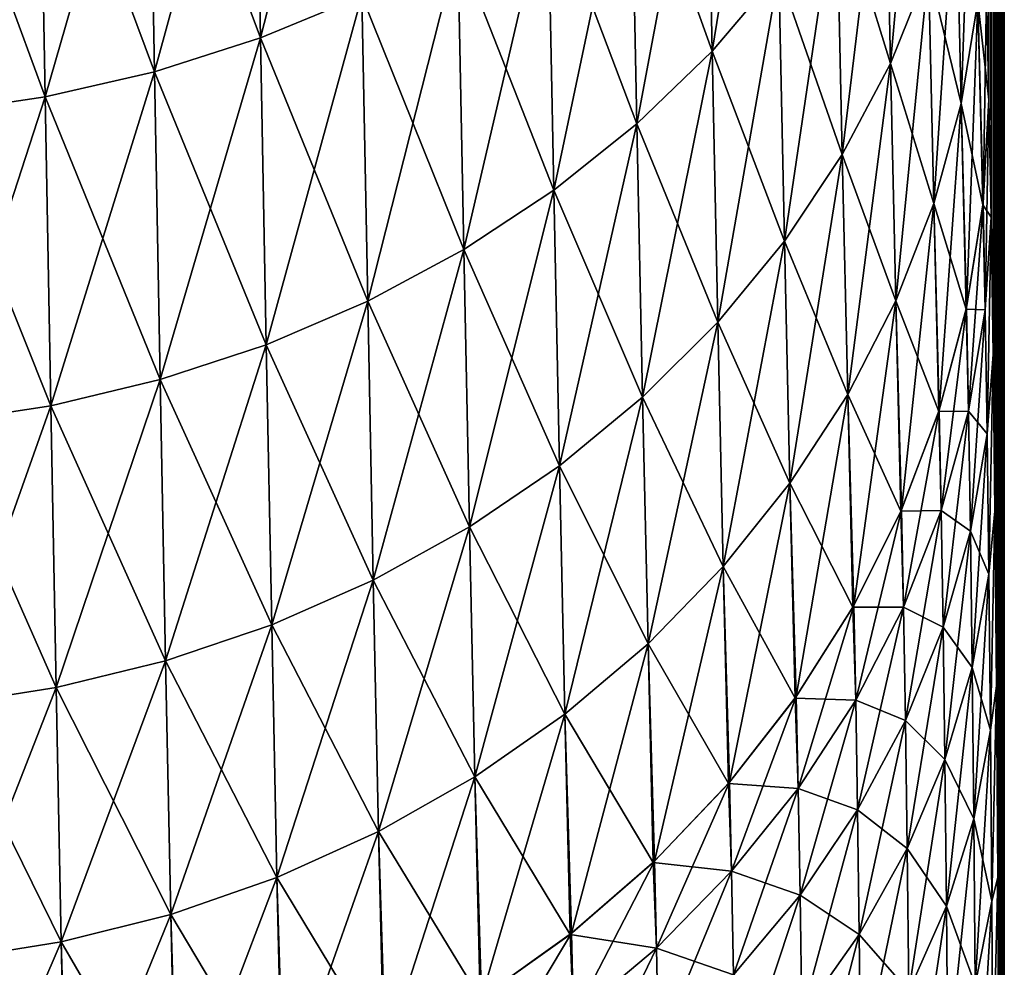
# Model space of a CAD drawing. Header units: metres. Extents: x -2 to 78, y -85 to 85.
# Tile 191 of 256: x 30.25 to 31.5, y -50.3 to -49.09. Entities that reach past the tile are written whole.
import ezdxf

# ---------------------------------------------------------------- set-up
doc = ezdxf.new("R2010")
doc.units = ezdxf.units.M
doc.layers.add('solid_20004802', color=7, linetype='CONTINUOUS')

msp = doc.modelspace()

# ---------------------------------------------------------------- linework, layer by layer
at = {"layer": 'solid_20004802'}
for points in [[(31.483128, -49.34351, 4.107474), (31.483782, -38, 4.027141), (31.463511, -38, 6.040524)], [(31.480211, -49.193913, 4.448503), (31.463511, -38, 6.040524), (31.47714, -49.0569, 4.781141)], [(31.483128, -49.34351, 4.107474), (31.463511, -38, 6.040524), (31.480211, -49.193913, 4.448503)], [(31.47714, -49.0569, -4.78114), (31.483782, -38, -4.027141), (31.480211, -49.193913, -4.448503)], [(31.483128, -49.343491, -4.107513), (31.480211, -49.193913, -4.448503), (31.483782, -38, -4.027141)], [(31.485729, -49.518456, 3.777731), (31.483782, -38, 4.027141), (31.483128, -49.34351, 4.107474)], [(31.483128, -49.343491, -4.107513), (31.483782, -38, -4.027141), (31.485727, -49.518425, -3.777786)], [(31.498213, -53.100281, 1.336894), (31.5, -38), (31.483782, -38, 4.027141)], [(31.485727, -49.518425, -3.777786), (31.483782, -38, -4.027141), (31.5, -38)], [(31.488024, -49.718075, 3.460596), (31.483782, -38, 4.027141), (31.485729, -49.518456, 3.777731)], [(31.490021, -49.940929, 3.159067), (31.483782, -38, 4.027141), (31.488024, -49.718075, 3.460596)], [(31.49173, -50.185005, 2.875926), (31.483782, -38, 4.027141), (31.490021, -49.940929, 3.159067)], [(31.493176, -50.449215, 2.612205), (31.483782, -38, 4.027141), (31.49173, -50.185005, 2.875926)], [(31.494389, -50.732422, 2.368788), (31.483782, -38, 4.027141), (31.493176, -50.449215, 2.612205)], [(31.49539, -51.033131, 2.147159), (31.483782, -38, 4.027141), (31.494389, -50.732422, 2.368788)], [(31.496202, -51.349453, 1.948606), (31.483782, -38, 4.027141), (31.49539, -51.033131, 2.147159)], [(31.496851, -51.679497, 1.774404), (31.483782, -38, 4.027141), (31.496202, -51.349453, 1.948606)], [(31.497358, -52.021088, 1.625478), (31.483782, -38, 4.027141), (31.496851, -51.679497, 1.774404)], [(31.497742, -52.372906, 1.502514), (31.483782, -38, 4.027141), (31.497358, -52.021088, 1.625478)], [(31.498022, -52.733593, 1.406095), (31.483782, -38, 4.027141), (31.497742, -52.372906, 1.502514)], [(31.498213, -53.100281, 1.336894), (31.483782, -38, 4.027141), (31.498022, -52.733593, 1.406095)], [(31.485727, -49.518425, -3.777786), (31.5, -38), (31.488024, -49.718037, -3.460648)], [(31.488024, -49.718037, -3.460648), (31.5, -38), (31.490021, -49.940899, -3.159105)], [(31.490021, -49.940899, -3.159105), (31.5, -38), (31.49173, -50.184982, -2.875952)], [(31.49173, -50.184982, -2.875952), (31.5, -38), (31.493176, -50.449196, -2.612225)], [(31.493176, -50.449196, -2.612225), (31.5, -38), (31.494389, -50.732391, -2.368811)], [(31.494389, -50.732391, -2.368811), (31.5, -38), (31.49539, -51.0331, -2.147181)], [(31.49539, -51.0331, -2.147181), (31.5, -38), (31.496202, -51.349426, -1.948622)], [(31.496202, -51.349426, -1.948622), (31.5, -38), (31.496851, -51.679482, -1.774411)], [(31.496851, -51.679482, -1.774411), (31.5, -38), (31.497358, -52.021076, -1.625482)], [(31.497358, -52.021076, -1.625482), (31.5, -38), (31.497742, -52.372898, -1.502517)], [(31.497742, -52.372898, -1.502517), (31.5, -38), (31.498022, -52.733585, -1.406097)], [(31.498022, -52.733585, -1.406097), (31.5, -38), (31.498213, -53.100273, -1.336895)], [(31.498213, -53.100273, -1.336895), (31.5, -38), (31.498322, -53.470123, -1.295209)], [(31.498322, -53.470127, 1.295208), (31.5, -38), (31.498213, -53.100281, 1.336894)], [(31.498322, -53.470123, -1.295209), (31.5, -38), (31.498358, -53.841866, -1.281194)], [(31.498322, -53.470127, 1.295208), (31.499994, -69.770828, 0), (31.5, -38)], [(31.499174, -69.770836, -0.640597), (31.498354, -69.770851, -1.281194), (31.5, -38)], [(31.498358, -61.806351, -1.281194), (31.5, -38), (31.498354, -69.770851, -1.281194)], [(31.498358, -61.806351, -1.281194), (31.498358, -53.841866, -1.281194), (31.5, -38)], [(31.499174, -69.770836, -0.640597), (31.5, -38), (31.499994, -69.770828, 0)], [(30.673416, -48.639668, 8.069389), (30.544134, -48.691338, 8.106631), (30.551779, -49.11504, 7.513958)], [(30.681141, -49.061382, 7.479467), (30.673416, -48.639668, 8.069389), (30.551779, -49.11504, 7.513958)], [(31.205063, -48.656567, 7.213242), (31.119925, -48.753407, 7.277462), (31.127491, -49.131779, 6.682222)], [(31.212614, -49.031498, 6.623232), (31.205063, -48.656567, 7.213242), (31.127491, -49.131779, 6.682222)], [(30.544134, -48.691338, -8.106631), (30.551779, -49.11504, -7.513958), (30.409163, -48.732857, -8.13611)], [(30.544134, -48.691338, 8.106631), (30.409163, -48.732857, 8.13611), (30.416712, -49.158123, 7.541241)], [(30.551779, -49.11504, 7.513958), (30.544134, -48.691338, 8.106631), (30.416712, -49.158123, 7.541241)], [(30.681141, -49.061382, -7.479467), (30.551779, -49.11504, -7.513958), (30.544134, -48.691338, -8.106631)], [(31.396118, -48.695248, 6.424198), (31.347641, -48.812286, 6.493663), (31.354799, -49.147762, 5.896585)], [(31.403191, -49.02702, 5.833471), (31.396118, -48.695248, 6.424198), (31.354799, -49.147762, 5.896585)], [(30.409163, -48.732857, -8.13611), (30.416712, -49.158123, -7.541241), (30.269958, -48.763931, -8.157619)], [(30.409163, -48.732857, 8.13611), (30.269958, -48.763931, 8.157619), (30.277407, -49.190327, 7.561122)], [(30.416712, -49.158123, 7.541241), (30.409163, -48.732857, 8.13611), (30.277407, -49.190327, 7.561122)], [(30.551779, -49.11504, -7.513958), (30.416712, -49.158123, -7.541241), (30.409163, -48.732857, -8.13611)], [(31.119925, -48.753407, -7.277462), (31.127491, -49.131779, -6.682222), (31.02408, -48.843082, -7.336706)], [(31.119925, -48.753407, 7.277462), (31.02408, -48.843082, 7.336706), (31.031641, -49.224628, 6.736634)], [(31.127491, -49.131779, 6.682222), (31.119925, -48.753407, 7.277462), (31.031641, -49.224628, 6.736634)], [(31.212614, -49.031498, -6.623232), (31.127491, -49.131779, -6.682222), (31.119925, -48.753407, -7.277462)], [(30.269958, -48.763931, -8.157619), (30.277407, -49.190327, -7.561122), (30.128067, -48.784313, -8.170994)], [(30.269958, -48.763931, 8.157619), (30.128067, -48.784313, 8.170994), (30.135405, -49.211391, 7.573454)], [(30.277407, -49.190327, 7.561122), (30.269958, -48.763931, 8.157619), (30.135405, -49.211391, 7.573454)], [(30.416712, -49.158123, -7.541241), (30.277407, -49.190327, -7.561122), (30.269958, -48.763931, -8.157619)], [(31.444988, -49.198418, 5.168123), (31.459864, -48.776485, 5.702032), (31.438299, -48.902798, 5.768379)], [(31.444988, -49.198418, 5.168123), (31.466431, -49.068592, 5.10864), (31.459864, -48.776485, 5.702032)], [(30.277407, -49.190327, -7.561122), (30.135405, -49.211391, -7.573454), (30.128067, -48.784313, -8.170994)], [(31.347641, -48.812286, -6.493663), (31.354799, -49.147762, -5.896585), (31.286249, -48.924698, -6.560201)], [(31.347641, -48.812286, 6.493663), (31.286249, -48.924698, 6.560201), (31.293465, -49.263721, 5.957037)], [(31.354799, -49.147762, 5.896585), (31.347641, -48.812286, 6.493663), (31.293465, -49.263721, 5.957037)], [(31.403191, -49.02702, -5.833471), (31.354799, -49.147762, -5.896585), (31.347641, -48.812286, -6.493663)], [(31.02408, -48.843082, -7.336706), (31.031641, -49.224628, -6.736634), (30.918331, -48.924755, -7.390417)], [(31.02408, -48.843082, 7.336706), (30.918331, -48.924755, 7.390417), (30.925865, -49.309174, 6.785956)], [(31.031641, -49.224628, 6.736634), (31.02408, -48.843082, 7.336706), (30.925865, -49.309174, 6.785956)], [(31.127491, -49.131779, -6.682222), (31.031641, -49.224628, -6.736634), (31.02408, -48.843082, -7.336706)], [(31.438299, -48.902798, -5.768379), (31.444988, -49.198418, -5.168123), (31.403191, -49.02702, -5.833471)], [(31.438299, -48.902798, 5.768379), (31.403191, -49.02702, 5.833471), (31.409983, -49.326084, 5.226479)], [(31.444988, -49.198418, 5.168123), (31.438299, -48.902798, 5.768379), (31.409983, -49.326084, 5.226479)], [(31.466431, -49.068592, -5.10864), (31.444988, -49.198418, -5.168123), (31.438299, -48.902798, -5.768379)], [(30.918331, -48.924755, -7.390417), (30.925865, -49.309174, -6.785956), (30.803671, -48.997742, -7.438146)], [(30.918331, -48.924755, 7.390417), (30.803671, -48.997742, 7.438146), (30.811159, -49.384705, 6.829776)], [(30.925865, -49.309174, 6.785956), (30.918331, -48.924755, 7.390417), (30.811159, -49.384705, 6.829776)], [(31.031641, -49.224628, -6.736634), (30.925865, -49.309174, -6.785956), (30.918331, -48.924755, -7.390417)], [(31.286249, -48.924698, -6.560201), (31.293465, -49.263721, -5.957037), (31.212614, -49.031498, -6.623232)], [(31.286249, -48.924698, 6.560201), (31.212614, -49.031498, 6.623232), (31.219868, -49.373886, 6.014298)], [(31.293465, -49.263721, 5.957037), (31.286249, -48.924698, 6.560201), (31.219868, -49.373886, 6.014298)], [(31.354799, -49.147762, -5.896585), (31.293465, -49.263721, -5.957037), (31.286249, -48.924698, -6.560201)], [(30.803671, -48.997742, -7.438146), (30.811159, -49.384705, -6.829776), (30.681141, -49.061382, -7.479467)], [(30.803671, -48.997742, 7.438146), (30.681141, -49.061382, 7.479467), (30.688566, -49.450546, 6.867703)], [(30.811159, -49.384705, 6.829776), (30.803671, -48.997742, 7.438146), (30.688566, -49.450546, 6.867703)], [(30.925865, -49.309174, -6.785956), (30.811159, -49.384705, -6.829776), (30.803671, -48.997742, -7.438146)], [(31.212614, -49.031498, -6.623232), (31.219868, -49.373886, -6.014298), (31.127491, -49.131779, -6.682222)], [(31.212614, -49.031498, 6.623232), (31.127491, -49.131779, 6.682222), (31.13476, -49.477314, 6.067883)], [(31.219868, -49.373886, 6.014298), (31.212614, -49.031498, 6.623232), (31.13476, -49.477314, 6.067883)], [(31.293465, -49.263721, -5.957037), (31.219868, -49.373886, -6.014298), (31.212614, -49.031498, -6.623232)], [(31.403191, -49.02702, -5.833471), (31.409983, -49.326084, -5.226479), (31.354799, -49.147762, -5.896585)], [(31.403191, -49.02702, 5.833471), (31.354799, -49.147762, 5.896585), (31.36167, -49.450176, 5.283059)], [(31.409983, -49.326084, 5.226479), (31.403191, -49.02702, 5.833471), (31.36167, -49.450176, 5.283059)], [(31.444988, -49.198418, -5.168123), (31.409983, -49.326084, -5.226479), (31.403191, -49.02702, -5.833471)], [(31.47714, -49.0569, -4.78114), (31.480211, -49.193913, -4.448503), (31.466431, -49.068592, -5.10864)], [(31.466431, -49.068592, 5.10864), (31.472946, -49.325619, 4.500589), (31.47714, -49.0569, 4.781141)], [(31.472946, -49.325619, 4.500589), (31.480211, -49.193913, 4.448503), (31.47714, -49.0569, 4.781141)], [(30.681141, -49.061382, -7.479467), (30.688566, -49.450546, -6.867703), (30.551779, -49.11504, -7.513958)], [(30.681141, -49.061382, 7.479467), (30.551779, -49.11504, 7.513958), (30.559126, -49.506031, 6.899346)], [(30.688566, -49.450546, 6.867703), (30.681141, -49.061382, 7.479467), (30.559126, -49.506031, 6.899346)], [(30.811159, -49.384705, -6.829776), (30.688566, -49.450546, -6.867703), (30.681141, -49.061382, -7.479467)], [(31.466431, -49.068592, -5.10864), (31.472734, -49.327583, -4.501364), (31.444988, -49.198418, -5.168123)], [(31.451839, -49.458534, 4.553029), (31.466431, -49.068592, 5.10864), (31.444988, -49.198418, 5.168123)], [(31.451839, -49.458534, 4.553029), (31.472946, -49.325619, 4.500589), (31.466431, -49.068592, 5.10864)], [(31.480211, -49.193913, -4.448503), (31.472734, -49.327583, -4.501364), (31.466431, -49.068592, -5.10864)], [(30.551779, -49.11504, -7.513958), (30.559126, -49.506031, -6.899346), (30.416712, -49.158123, -7.541241)], [(30.551779, -49.11504, 7.513958), (30.416712, -49.158123, 7.541241), (30.423969, -49.550552, 6.924361)], [(30.559126, -49.506031, 6.899346), (30.551779, -49.11504, 7.513958), (30.423969, -49.550552, 6.924361)], [(30.688566, -49.450546, -6.867703), (30.559126, -49.506031, -6.899346), (30.551779, -49.11504, -7.513958)], [(31.127491, -49.131779, -6.682222), (31.13476, -49.477314, -6.067883), (31.031641, -49.224628, -6.736634)], [(31.127491, -49.131779, 6.682222), (31.031641, -49.224628, 6.736634), (31.038902, -49.573063, 6.117302)], [(31.13476, -49.477314, 6.067883), (31.127491, -49.131779, 6.682222), (31.038902, -49.573063, 6.117302)], [(31.219868, -49.373886, -6.014298), (31.13476, -49.477314, -6.067883), (31.127491, -49.131779, -6.682222)], [(31.354799, -49.147762, -5.896585), (31.36167, -49.450176, -5.283059), (31.293465, -49.263721, -5.957037)], [(31.354799, -49.147762, 5.896585), (31.293465, -49.263721, 5.957037), (31.300394, -49.569347, 5.337247)], [(31.36167, -49.450176, 5.283059), (31.354799, -49.147762, 5.896585), (31.300394, -49.569347, 5.337247)], [(31.409983, -49.326084, -5.226479), (31.36167, -49.450176, -5.283059), (31.354799, -49.147762, -5.896585)], [(30.416712, -49.158123, -7.541241), (30.423969, -49.550552, -6.924361), (30.277407, -49.190327, -7.561122)], [(30.416712, -49.158123, 7.541241), (30.277407, -49.190327, 7.561122), (30.284565, -49.583786, 6.94257)], [(30.423969, -49.550552, 6.924361), (30.416712, -49.158123, 7.541241), (30.284565, -49.583786, 6.94257)], [(30.559126, -49.506031, -6.899346), (30.423969, -49.550552, -6.924361), (30.416712, -49.158123, -7.541241)], [(30.277407, -49.190327, -7.561122), (30.284565, -49.583786, -6.94257), (30.135405, -49.211391, -7.573454)], [(30.277407, -49.190327, 7.561122), (30.135405, -49.211391, 7.573454), (30.14246, -49.605473, 6.953835)], [(30.284565, -49.583786, 6.94257), (30.277407, -49.190327, 7.561122), (30.14246, -49.605473, 6.953835)], [(30.423969, -49.550552, -6.924361), (30.284565, -49.583786, -6.94257), (30.277407, -49.190327, -7.561122)], [(31.483128, -49.343491, -4.107513), (31.472734, -49.327583, -4.501364), (31.480211, -49.193913, -4.448503)], [(31.47558, -49.461639, 4.188321), (31.480211, -49.193913, 4.448503), (31.472946, -49.325619, 4.500589)], [(31.483128, -49.34351, 4.107474), (31.480211, -49.193913, 4.448503), (31.47558, -49.461639, 4.188321)], [(31.444988, -49.198418, -5.168123), (31.451405, -49.460583, -4.553836), (31.409983, -49.326084, -5.226479)], [(31.444988, -49.198418, 5.168123), (31.409983, -49.326084, 5.226479), (31.417137, -49.589321, 4.604506)], [(31.451839, -49.458534, 4.553029), (31.444988, -49.198418, 5.168123), (31.417137, -49.589321, 4.604506)], [(31.472734, -49.327583, -4.501364), (31.451405, -49.460583, -4.553836), (31.444988, -49.198418, -5.168123)], [(30.284565, -49.583786, -6.94257), (30.14246, -49.605473, -6.953835), (30.135405, -49.211391, -7.573454)], [(31.031641, -49.224628, -6.736634), (31.038902, -49.573063, -6.117302), (30.925865, -49.309174, -6.785956)], [(31.031641, -49.224628, 6.736634), (30.925865, -49.309174, 6.785956), (30.933102, -49.660233, 6.162093)], [(31.038902, -49.573063, 6.117302), (31.031641, -49.224628, 6.736634), (30.933102, -49.660233, 6.162093)], [(31.13476, -49.477314, -6.067883), (31.038902, -49.573063, -6.117302), (31.031641, -49.224628, -6.736634)], [(31.293465, -49.263721, -5.957037), (31.300394, -49.569347, -5.337247), (31.219868, -49.373886, -6.014298)], [(31.293465, -49.263721, 5.957037), (31.219868, -49.373886, 6.014298), (31.226831, -49.682552, 5.388572)], [(31.300394, -49.569347, 5.337247), (31.293465, -49.263721, 5.957037), (31.226831, -49.682552, 5.388572)], [(31.36167, -49.450176, -5.283059), (31.300394, -49.569347, -5.337247), (31.293465, -49.263721, -5.957037)], [(30.925865, -49.309174, -6.785956), (30.933102, -49.660233, -6.162093), (30.811159, -49.384705, -6.829776)], [(30.925865, -49.309174, 6.785956), (30.811159, -49.384705, 6.829776), (30.818352, -49.738094, 6.201877)], [(30.933102, -49.660233, 6.162093), (30.925865, -49.309174, 6.785956), (30.818352, -49.738094, 6.201877)], [(31.038902, -49.573063, -6.117302), (30.933102, -49.660233, -6.162093), (30.925865, -49.309174, -6.785956)], [(31.409983, -49.326084, -5.226479), (31.416498, -49.591312, -4.605288), (31.36167, -49.450176, -5.283059)], [(31.409983, -49.326084, 5.226479), (31.36167, -49.450176, 5.283059), (31.369104, -49.716461, 4.65442)], [(31.417137, -49.589321, 4.604506), (31.409983, -49.326084, 5.226479), (31.369104, -49.716461, 4.65442)], [(31.451405, -49.460583, -4.553836), (31.416498, -49.591312, -4.605288), (31.409983, -49.326084, -5.226479)], [(31.47558, -49.461639, -4.188321), (31.451405, -49.460583, -4.553836), (31.472734, -49.327583, -4.501364)], [(31.454443, -49.590561, 4.249952), (31.472946, -49.325619, 4.500589), (31.451839, -49.458534, 4.553029)], [(31.47558, -49.461639, 4.188321), (31.472946, -49.325619, 4.500589), (31.454443, -49.590561, 4.249952)], [(31.483128, -49.343491, -4.107513), (31.47558, -49.461639, -4.188321), (31.472734, -49.327583, -4.501364)], [(31.483128, -49.343491, -4.107513), (31.478018, -49.619587, -3.885722), (31.47558, -49.461639, -4.188321)], [(31.483128, -49.34351, 4.107474), (31.47558, -49.461639, 4.188321), (31.478018, -49.619587, 3.885722)], [(31.483128, -49.343491, -4.107513), (31.485727, -49.518425, -3.777786), (31.478018, -49.619587, -3.885722)], [(31.485729, -49.518456, 3.777731), (31.483128, -49.34351, 4.107474), (31.478018, -49.619587, 3.885722)], [(31.219868, -49.373886, -6.014298), (31.226831, -49.682552, -5.388572), (31.13476, -49.477314, -6.067883)], [(31.219868, -49.373886, 6.014298), (31.13476, -49.477314, 6.067883), (31.141739, -49.788826, 5.436596)], [(31.226831, -49.682552, 5.388572), (31.219868, -49.373886, 6.014298), (31.141739, -49.788826, 5.436596)], [(31.300394, -49.569347, -5.337247), (31.226831, -49.682552, -5.388572), (31.219868, -49.373886, -6.014298)], [(30.811159, -49.384705, -6.829776), (30.818352, -49.738094, -6.201877), (30.688566, -49.450546, -6.867703)], [(30.811159, -49.384705, 6.829776), (30.688566, -49.450546, 6.867703), (30.695698, -49.805946, 6.236301)], [(30.818352, -49.738094, 6.201877), (30.811159, -49.384705, 6.829776), (30.695698, -49.805946, 6.236301)], [(30.933102, -49.660233, -6.162093), (30.818352, -49.738094, -6.201877), (30.811159, -49.384705, -6.829776)], [(30.688566, -49.450546, -6.867703), (30.695698, -49.805946, -6.236301), (30.559126, -49.506031, -6.899346)], [(30.688566, -49.450546, 6.867703), (30.559126, -49.506031, 6.899346), (30.566185, -49.863098, 6.265009)], [(30.695698, -49.805946, 6.236301), (30.688566, -49.450546, 6.867703), (30.566185, -49.863098, 6.265009)], [(30.818352, -49.738094, -6.201877), (30.695698, -49.805946, -6.236301), (30.688566, -49.450546, -6.867703)], [(31.36167, -49.450176, -5.283059), (31.368263, -49.718384, -4.655173), (31.300394, -49.569347, -5.337247)], [(31.36167, -49.450176, 5.283059), (31.300394, -49.569347, 5.337247), (31.308079, -49.838577, 4.702229)], [(31.369104, -49.716461, 4.65442), (31.36167, -49.450176, 5.283059), (31.308079, -49.838577, 4.702229)], [(31.416498, -49.591312, -4.605288), (31.368263, -49.718384, -4.655173), (31.36167, -49.450176, -5.283059)], [(31.419724, -49.717365, 4.310454), (31.451839, -49.458534, 4.553029), (31.417137, -49.589321, 4.604506)], [(31.454443, -49.590561, 4.249952), (31.451839, -49.458534, 4.553029), (31.419724, -49.717365, 4.310454)], [(31.454443, -49.590561, -4.249952), (31.416498, -49.591312, -4.605288), (31.451405, -49.460583, -4.553836)], [(31.47558, -49.461639, -4.188321), (31.454443, -49.590561, -4.249952), (31.451405, -49.460583, -4.553836)], [(31.47558, -49.461639, -4.188321), (31.478018, -49.619587, -3.885722), (31.454443, -49.590561, -4.249952)], [(31.47558, -49.461639, 4.188321), (31.454443, -49.590561, 4.249952), (31.456856, -49.743839, 3.956243)], [(31.478018, -49.619587, 3.885722), (31.47558, -49.461639, 4.188321), (31.456856, -49.743839, 3.956243)], [(31.13476, -49.477314, -6.067883), (31.141739, -49.788826, -5.436596), (31.038902, -49.573063, -6.117302)], [(31.13476, -49.477314, 6.067883), (31.038902, -49.573063, 6.117302), (31.045876, -49.887196, 5.48088)], [(31.141739, -49.788826, 5.436596), (31.13476, -49.477314, 6.067883), (31.045876, -49.887196, 5.48088)], [(31.226831, -49.682552, -5.388572), (31.141739, -49.788826, -5.436596), (31.13476, -49.477314, -6.067883)], [(30.559126, -49.506031, -6.899346), (30.566185, -49.863098, -6.265009), (30.423969, -49.550552, -6.924361)], [(30.559126, -49.506031, 6.899346), (30.423969, -49.550552, 6.924361), (30.430943, -49.908928, 6.287689)], [(30.566185, -49.863098, 6.265009), (30.559126, -49.506031, 6.899346), (30.430943, -49.908928, 6.287689)], [(30.695698, -49.805946, -6.236301), (30.566185, -49.863098, -6.265009), (30.559126, -49.506031, -6.899346)], [(31.485727, -49.518425, -3.777786), (31.480234, -49.798458, -3.594523), (31.478018, -49.619587, -3.885722)], [(31.485729, -49.518456, 3.777731), (31.478018, -49.619587, 3.885722), (31.480234, -49.798458, 3.594523)], [(31.485727, -49.518425, -3.777786), (31.488024, -49.718037, -3.460648), (31.480234, -49.798458, -3.594523)], [(31.488024, -49.718075, 3.460596), (31.485729, -49.518456, 3.777731), (31.480234, -49.798458, 3.594523)], [(30.423969, -49.550552, -6.924361), (30.430943, -49.908928, -6.287689), (30.284565, -49.583786, -6.94257)], [(30.423969, -49.550552, 6.924361), (30.284565, -49.583786, 6.94257), (30.291443, -49.9431, 6.304178)], [(30.430943, -49.908928, 6.287689), (30.423969, -49.550552, 6.924361), (30.291443, -49.9431, 6.304178)], [(30.566185, -49.863098, -6.265009), (30.430943, -49.908928, -6.287689), (30.423969, -49.550552, -6.924361)], [(31.300394, -49.569347, -5.337247), (31.307041, -49.840408, -4.702945), (31.226831, -49.682552, -5.388572)], [(31.300394, -49.569347, 5.337247), (31.226831, -49.682552, 5.388572), (31.234734, -49.95459, 4.747512)], [(31.308079, -49.838577, 4.702229), (31.300394, -49.569347, 5.337247), (31.234734, -49.95459, 4.747512)], [(31.368263, -49.718384, -4.655173), (31.307041, -49.840408, -4.702945), (31.300394, -49.569347, -5.337247)], [(30.284565, -49.583786, -6.94257), (30.291443, -49.9431, -6.304178), (30.14246, -49.605473, -6.953835)], [(30.284565, -49.583786, 6.94257), (30.14246, -49.605473, 6.953835), (30.149237, -49.965347, 6.314353)], [(30.291443, -49.9431, 6.304178), (30.284565, -49.583786, 6.94257), (30.149237, -49.965347, 6.314353)], [(30.430943, -49.908928, -6.287689), (30.291443, -49.9431, -6.304178), (30.284565, -49.583786, -6.94257)], [(31.038902, -49.573063, -6.117302), (31.045876, -49.887196, -5.48088), (30.933102, -49.660233, -6.162093)], [(31.038902, -49.573063, 6.117302), (30.933102, -49.660233, 6.162093), (30.94005, -49.976742, 5.521008)], [(31.045876, -49.887196, 5.48088), (31.038902, -49.573063, 6.117302), (30.94005, -49.976742, 5.521008)], [(31.141739, -49.788826, -5.436596), (31.045876, -49.887196, -5.48088), (31.038902, -49.573063, -6.117302)], [(31.419724, -49.717365, -4.310454), (31.368263, -49.718384, -4.655173), (31.416498, -49.591312, -4.605288)], [(31.371679, -49.840641, 4.369153), (31.417137, -49.589321, 4.604506), (31.369104, -49.716461, 4.65442)], [(31.419724, -49.717365, 4.310454), (31.417137, -49.589321, 4.604506), (31.371679, -49.840641, 4.369153)], [(31.454443, -49.590561, -4.249952), (31.419724, -49.717365, -4.310454), (31.416498, -49.591312, -4.605288)], [(31.454443, -49.590561, -4.249952), (31.456856, -49.743839, -3.956243), (31.419724, -49.717365, -4.310454)], [(31.454443, -49.590561, 4.249952), (31.419724, -49.717365, 4.310454), (31.422117, -49.866051, 4.025499)], [(31.456856, -49.743839, 3.956243), (31.454443, -49.590561, 4.249952), (31.422117, -49.866051, 4.025499)], [(31.478018, -49.619587, -3.885722), (31.456856, -49.743839, -3.956243), (31.454443, -49.590561, -4.249952)], [(30.291443, -49.9431, -6.304178), (30.149237, -49.965347, -6.314353), (30.14246, -49.605473, -6.953835)], [(31.478018, -49.619587, -3.885722), (31.480234, -49.798458, -3.594523), (31.456856, -49.743839, -3.956243)], [(31.478018, -49.619587, 3.885722), (31.456856, -49.743839, 3.956243), (31.459055, -49.917439, 3.673607)], [(31.480234, -49.798458, 3.594523), (31.478018, -49.619587, 3.885722), (31.459055, -49.917439, 3.673607)], [(30.933102, -49.660233, -6.162093), (30.94005, -49.976742, -5.521008), (30.818352, -49.738094, -6.201877)], [(30.933102, -49.660233, 6.162093), (30.818352, -49.738094, 6.201877), (30.825258, -50.056705, 5.556643)], [(30.94005, -49.976742, 5.521008), (30.933102, -49.660233, 6.162093), (30.825258, -50.056705, 5.556643)], [(31.045876, -49.887196, -5.48088), (30.94005, -49.976742, -5.521008), (30.933102, -49.660233, -6.162093)], [(31.226831, -49.682552, -5.388572), (31.233513, -49.956322, -4.748188), (31.141739, -49.788826, -5.436596)], [(31.226831, -49.682552, 5.388572), (31.141739, -49.788826, 5.436596), (31.149828, -50.063515, 4.789886)], [(31.234734, -49.95459, 4.747512), (31.226831, -49.682552, 5.388572), (31.149828, -50.063515, 4.789886)], [(31.307041, -49.840408, -4.702945), (31.233513, -49.956322, -4.748188), (31.226831, -49.682552, -5.388572)], [(31.371679, -49.840641, -4.369153), (31.307041, -49.840408, -4.702945), (31.368263, -49.718384, -4.655173)], [(31.310652, -49.959049, 4.42541), (31.369104, -49.716461, 4.65442), (31.308079, -49.838577, 4.702229)], [(31.371679, -49.840641, 4.369153), (31.369104, -49.716461, 4.65442), (31.310652, -49.959049, 4.42541)], [(31.419724, -49.717365, -4.310454), (31.371679, -49.840641, -4.369153), (31.368263, -49.718384, -4.655173)], [(31.419724, -49.717365, -4.310454), (31.422117, -49.866051, -4.025499), (31.371679, -49.840641, -4.369153)], [(31.419724, -49.717365, 4.310454), (31.371679, -49.840641, 4.369153), (31.37406, -49.984859, 4.092717)], [(31.422117, -49.866051, 4.025499), (31.419724, -49.717365, 4.310454), (31.37406, -49.984859, 4.092717)], [(31.456856, -49.743839, -3.956243), (31.422117, -49.866051, -4.025499), (31.419724, -49.717365, -4.310454)], [(31.488024, -49.718037, -3.460648), (31.482206, -49.997295, -3.316473), (31.480234, -49.798458, -3.594523)], [(31.488024, -49.718075, 3.460596), (31.480234, -49.798458, 3.594523), (31.482206, -49.997295, 3.316473)], [(31.488024, -49.718037, -3.460648), (31.490021, -49.940899, -3.159105), (31.482206, -49.997295, -3.316473)], [(31.490021, -49.940929, 3.159067), (31.488024, -49.718075, 3.460596), (31.482206, -49.997295, 3.316473)], [(30.818352, -49.738094, -6.201877), (30.825258, -50.056705, -5.556643), (30.695698, -49.805946, -6.236301)], [(30.818352, -49.738094, 6.201877), (30.695698, -49.805946, 6.236301), (30.702549, -50.126377, 5.587466)], [(30.825258, -50.056705, 5.556643), (30.818352, -49.738094, 6.201877), (30.702549, -50.126377, 5.587466)], [(30.94005, -49.976742, -5.521008), (30.825258, -50.056705, -5.556643), (30.818352, -49.738094, -6.201877)], [(31.456856, -49.743839, -3.956243), (31.459055, -49.917439, -3.673607), (31.422117, -49.866051, -4.025499)], [(31.456856, -49.743839, 3.956243), (31.422117, -49.866051, 4.025499), (31.424297, -50.034466, 3.751292)], [(31.459055, -49.917439, 3.673607), (31.456856, -49.743839, 3.956243), (31.424297, -50.034466, 3.751292)], [(31.480234, -49.798458, -3.594523), (31.459055, -49.917439, -3.673607), (31.456856, -49.743839, -3.956243)], [(31.141739, -49.788826, -5.436596), (31.148436, -50.065128, -4.790513), (31.045876, -49.887196, -5.48088)], [(31.141739, -49.788826, 5.436596), (31.045876, -49.887196, 5.48088), (31.054123, -50.164352, 4.828961)], [(31.149828, -50.063515, 4.789886), (31.141739, -49.788826, 5.436596), (31.054123, -50.164352, 4.828961)], [(31.233513, -49.956322, -4.748188), (31.148436, -50.065128, -4.790513), (31.141739, -49.788826, -5.436596)], [(30.695698, -49.805946, -6.236301), (30.702549, -50.126377, -5.587466), (30.566185, -49.863098, -6.265009)], [(30.695698, -49.805946, 6.236301), (30.566185, -49.863098, 6.265009), (30.572964, -50.185032, 5.613159)], [(30.702549, -50.126377, 5.587466), (30.695698, -49.805946, 6.236301), (30.572964, -50.185032, 5.613159)], [(30.825258, -50.056705, -5.556643), (30.702549, -50.126377, -5.587466), (30.695698, -49.805946, -6.236301)], [(31.480234, -49.798458, -3.594523), (31.482206, -49.997295, -3.316473), (31.459055, -49.917439, -3.673607)], [(31.480234, -49.798458, 3.594523), (31.459055, -49.917439, 3.673607), (31.461012, -50.110432, 3.403741)], [(31.482206, -49.997295, 3.316473), (31.480234, -49.798458, 3.594523), (31.461012, -50.110432, 3.403741)], [(31.310652, -49.959049, -4.42541), (31.233513, -49.956322, -4.748188), (31.307041, -49.840408, -4.702945)], [(31.23731, -50.071548, 4.478732), (31.308079, -49.838577, 4.702229), (31.234734, -49.95459, 4.747512)], [(31.310652, -49.959049, 4.42541), (31.308079, -49.838577, 4.702229), (31.23731, -50.071548, 4.478732)], [(31.371679, -49.840641, -4.369153), (31.310652, -49.959049, -4.42541), (31.307041, -49.840408, -4.702945)], [(31.371679, -49.840641, -4.369153), (31.37406, -49.984859, -4.092717), (31.310652, -49.959049, -4.42541)], [(31.371679, -49.840641, 4.369153), (31.310652, -49.959049, 4.42541), (31.313023, -50.098984, 4.157165)], [(31.37406, -49.984859, 4.092717), (31.371679, -49.840641, 4.369153), (31.313023, -50.098984, 4.157165)], [(31.422117, -49.866051, -4.025499), (31.37406, -49.984859, -4.092717), (31.371679, -49.840641, -4.369153)], [(30.566185, -49.863098, -6.265009), (30.572964, -50.185032, -5.613159), (30.430943, -49.908928, -6.287689)], [(30.566185, -49.863098, 6.265009), (30.430943, -49.908928, 6.287689), (30.437639, -50.23204, 5.63344)], [(30.572964, -50.185032, 5.613159), (30.566185, -49.863098, 6.265009), (30.437639, -50.23204, 5.63344)], [(30.702549, -50.126377, -5.587466), (30.572964, -50.185032, -5.613159), (30.566185, -49.863098, -6.265009)], [(31.422117, -49.866051, -4.025499), (31.424297, -50.034466, -3.751292), (31.37406, -49.984859, -4.092717)], [(31.422117, -49.866051, 4.025499), (31.37406, -49.984859, 4.092717), (31.376223, -50.148239, 3.826713)], [(31.424297, -50.034466, 3.751292), (31.422117, -49.866051, 4.025499), (31.376223, -50.148239, 3.826713)], [(31.459055, -49.917439, -3.673607), (31.424297, -50.034466, -3.751292), (31.422117, -49.866051, -4.025499)], [(31.045876, -49.887196, -5.48088), (31.052568, -50.16584, -4.829535), (30.94005, -49.976742, -5.521008)], [(31.045876, -49.887196, 5.48088), (30.94005, -49.976742, 5.521008), (30.94842, -50.256161, 4.864372)], [(31.054123, -50.164352, 4.828961), (31.045876, -49.887196, 5.48088), (30.94842, -50.256161, 4.864372)], [(31.148436, -50.065128, -4.790513), (31.052568, -50.16584, -4.829535), (31.045876, -49.887196, -5.48088)], [(30.430943, -49.908928, -6.287689), (30.437639, -50.23204, -5.63344), (30.291443, -49.9431, -6.304178)], [(30.430943, -49.908928, 6.287689), (30.291443, -49.9431, 6.304178), (30.298048, -50.267056, 5.648166)], [(30.437639, -50.23204, 5.63344), (30.430943, -49.908928, 6.287689), (30.298048, -50.267056, 5.648166)], [(30.572964, -50.185032, -5.613159), (30.437639, -50.23204, -5.63344), (30.430943, -49.908928, -6.287689)], [(31.459055, -49.917439, -3.673607), (31.461012, -50.110432, -3.403741), (31.424297, -50.034466, -3.751292)], [(31.459055, -49.917439, 3.673607), (31.424297, -50.034466, 3.751292), (31.426237, -50.22171, 3.489484)], [(31.461012, -50.110432, 3.403741), (31.459055, -49.917439, 3.673607), (31.426237, -50.22171, 3.489484)], [(31.482206, -49.997295, -3.316473), (31.461012, -50.110432, -3.403741), (31.459055, -49.917439, -3.673607)], [(30.291443, -49.9431, -6.304178), (30.298048, -50.267056, -5.648166), (30.149237, -49.965347, -6.314353)], [(30.291443, -49.9431, 6.304178), (30.149237, -49.965347, 6.314353), (30.155746, -50.289806, 5.657226)], [(30.298048, -50.267056, 5.648166), (30.291443, -49.9431, 6.304178), (30.155746, -50.289806, 5.657226)], [(30.437639, -50.23204, -5.63344), (30.298048, -50.267056, -5.648166), (30.291443, -49.9431, -6.304178)], [(31.490021, -49.940899, -3.159105), (31.483913, -50.215111, -3.053274), (31.482206, -49.997295, -3.316473)], [(31.490021, -49.940929, 3.159067), (31.482206, -49.997295, 3.316473), (31.483913, -50.215111, 3.053274)], [(31.490021, -49.940899, -3.159105), (31.49173, -50.184982, -2.875952), (31.483913, -50.215111, -3.053274)], [(31.49173, -50.185005, 2.875926), (31.490021, -49.940929, 3.159067), (31.483913, -50.215111, 3.053274)], [(31.23731, -50.071548, -4.478732), (31.148436, -50.065128, -4.790513), (31.233513, -49.956322, -4.748188)], [(31.152416, -50.177174, 4.528663), (31.234734, -49.95459, 4.747512), (31.149828, -50.063515, 4.789886)], [(31.23731, -50.071548, 4.478732), (31.234734, -49.95459, 4.747512), (31.152416, -50.177174, 4.528663)], [(31.310652, -49.959049, -4.42541), (31.23731, -50.071548, -4.478732), (31.233513, -49.956322, -4.748188)], [(31.310652, -49.959049, -4.42541), (31.313023, -50.098984, -4.157165), (31.23731, -50.071548, -4.478732)], [(31.310652, -49.959049, 4.42541), (31.23731, -50.071548, 4.478732), (31.239676, -50.207409, 4.218279)], [(31.313023, -50.098984, 4.157165), (31.310652, -49.959049, 4.42541), (31.239676, -50.207409, 4.218279)], [(31.37406, -49.984859, -4.092717), (31.313023, -50.098984, -4.157165), (31.310652, -49.959049, -4.42541)], [(30.298048, -50.267056, -5.648166), (30.155746, -50.289806, -5.657226), (30.149237, -49.965347, -6.314353)], [(30.94005, -49.976742, -5.521008), (30.94672, -50.257496, -4.864887), (30.825258, -50.056705, -5.556643)], [(30.94005, -49.976742, 5.521008), (30.825258, -50.056705, 5.556643), (30.833717, -50.338158, 4.895818)], [(30.94842, -50.256161, 4.864372), (30.94005, -49.976742, 5.521008), (30.833717, -50.338158, 4.895818)], [(31.052568, -50.16584, -4.829535), (30.94672, -50.257496, -4.864887), (30.94005, -49.976742, -5.521008)], [(31.37406, -49.984859, -4.092717), (31.376223, -50.148239, -3.826713), (31.313023, -50.098984, -4.157165)], [(31.37406, -49.984859, 4.092717), (31.313023, -50.098984, 4.157165), (31.315168, -50.257519, 3.899049)], [(31.376223, -50.148239, 3.826713), (31.37406, -49.984859, 4.092717), (31.315168, -50.257519, 3.899049)], [(31.424297, -50.034466, -3.751292), (31.376223, -50.148239, -3.826713), (31.37406, -49.984859, -4.092717)], [(31.482206, -49.997295, -3.316473), (31.483913, -50.215111, -3.053274), (31.461012, -50.110432, -3.403741)], [(31.482206, -49.997295, 3.316473), (31.461012, -50.110432, 3.403741), (31.462709, -50.321861, 3.148301)], [(31.483913, -50.215111, 3.053274), (31.482206, -49.997295, 3.316473), (31.462709, -50.321861, 3.148301)], [(31.424297, -50.034466, -3.751292), (31.426237, -50.22171, -3.489484), (31.376223, -50.148239, -3.826713)], [(31.424297, -50.034466, 3.751292), (31.376223, -50.148239, 3.826713), (31.378143, -50.329895, 3.572746)], [(31.426237, -50.22171, 3.489484), (31.424297, -50.034466, 3.751292), (31.378143, -50.329895, 3.572746)], [(31.461012, -50.110432, -3.403741), (31.426237, -50.22171, -3.489484), (31.424297, -50.034466, -3.751292)], [(30.825258, -50.056705, -5.556643), (30.83189, -50.339336, -4.896269), (30.702549, -50.126377, -5.587466)], [(30.825258, -50.056705, 5.556643), (30.702549, -50.126377, 5.587466), (30.711063, -50.409611, 4.923019)], [(30.833717, -50.338158, 4.895818), (30.825258, -50.056705, 5.556643), (30.711063, -50.409611, 4.923019)], [(30.94672, -50.257496, -4.864887), (30.83189, -50.339336, -4.896269), (30.825258, -50.056705, -5.556643)], [(31.152416, -50.177174, -4.528663), (31.052568, -50.16584, -4.829535), (31.148436, -50.065128, -4.790513)], [(31.056725, -50.274971, 4.574749), (31.149828, -50.063515, 4.789886), (31.054123, -50.164352, 4.828961)], [(31.152416, -50.177174, 4.528663), (31.149828, -50.063515, 4.789886), (31.056725, -50.274971, 4.574749)], [(31.23731, -50.071548, -4.478732), (31.152416, -50.177174, -4.528663), (31.148436, -50.065128, -4.790513)], [(31.23731, -50.071548, -4.478732), (31.239676, -50.207409, -4.218279), (31.152416, -50.177174, -4.528663)], [(31.23731, -50.071548, 4.478732), (31.152416, -50.177174, 4.528663), (31.154778, -50.309219, 4.275538)], [(31.239676, -50.207409, 4.218279), (31.23731, -50.071548, 4.478732), (31.154778, -50.309219, 4.275538)], [(31.313023, -50.098984, -4.157165), (31.239676, -50.207409, -4.218279), (31.23731, -50.071548, -4.478732)], [(31.313023, -50.098984, -4.157165), (31.315168, -50.257519, -3.899049), (31.239676, -50.207409, -4.218279)], [(31.313023, -50.098984, 4.157165), (31.239676, -50.207409, 4.218279), (31.241806, -50.361347, 3.967667)], [(31.315168, -50.257519, 3.899049), (31.313023, -50.098984, 4.157165), (31.241806, -50.361347, 3.967667)], [(31.376223, -50.148239, -3.826713), (31.315168, -50.257519, -3.899049), (31.313023, -50.098984, -4.157165)], [(31.461012, -50.110432, -3.403741), (31.462709, -50.321861, -3.148301), (31.426237, -50.22171, -3.489484)], [(31.461012, -50.110432, 3.403741), (31.426237, -50.22171, 3.489484), (31.427919, -50.426857, 3.241682)], [(31.462709, -50.321861, 3.148301), (31.461012, -50.110432, 3.403741), (31.427919, -50.426857, 3.241682)], [(31.483913, -50.215111, -3.053274), (31.462709, -50.321861, -3.148301), (31.461012, -50.110432, -3.403741)], [(30.702549, -50.126377, -5.587466), (30.709126, -50.410622, -4.923403), (30.572964, -50.185032, -5.613159)], [(30.702549, -50.126377, 5.587466), (30.572964, -50.185032, 5.613159), (30.581507, -50.469791, 4.945695)], [(30.711063, -50.409611, 4.923019), (30.702549, -50.126377, 5.587466), (30.581507, -50.469791, 4.945695)], [(30.83189, -50.339336, -4.896269), (30.709126, -50.410622, -4.923403), (30.702549, -50.126377, -5.587466)], [(31.376223, -50.148239, -3.826713), (31.378143, -50.329895, -3.572746), (31.315168, -50.257519, -3.899049)], [(31.376223, -50.148239, 3.826713), (31.315168, -50.257519, 3.899049), (31.317066, -50.433804, 3.652622)], [(31.378143, -50.329895, 3.572746), (31.376223, -50.148239, 3.826713), (31.317066, -50.433804, 3.652622)], [(31.426237, -50.22171, -3.489484), (31.378143, -50.329895, -3.572746), (31.376223, -50.148239, -3.826713)], [(31.056725, -50.274971, -4.574749), (30.94672, -50.257496, -4.864887), (31.052568, -50.16584, -4.829535)], [(30.951044, -50.36401, 4.616555), (31.054123, -50.164352, 4.828961), (30.94842, -50.256161, 4.864372)], [(31.056725, -50.274971, 4.574749), (31.054123, -50.164352, 4.828961), (30.951044, -50.36401, 4.616555)], [(31.152416, -50.177174, -4.528663), (31.056725, -50.274971, -4.574749), (31.052568, -50.16584, -4.829535)], [(30.572964, -50.185032, -5.613159), (30.57947, -50.470623, -4.946006), (30.437639, -50.23204, -5.63344)], [(30.572964, -50.185032, 5.613159), (30.437639, -50.23204, 5.63344), (30.446175, -50.518036, 4.963594)], [(30.446175, -50.518036, 4.963594), (30.581507, -50.469791, 4.945695), (30.572964, -50.185032, 5.613159)], [(30.709126, -50.410622, -4.923403), (30.57947, -50.470623, -4.946006), (30.572964, -50.185032, -5.613159)], [(31.152416, -50.177174, -4.528663), (31.154778, -50.309219, -4.275538), (31.056725, -50.274971, -4.574749)], [(31.152416, -50.177174, 4.528663), (31.056725, -50.274971, 4.574749), (31.05909, -50.403481, 4.328419)], [(31.154778, -50.309219, 4.275538), (31.152416, -50.177174, 4.528663), (31.05909, -50.403481, 4.328419)], [(31.239676, -50.207409, -4.218279), (31.154778, -50.309219, -4.275538), (31.152416, -50.177174, -4.528663)], [(31.49173, -50.184982, -2.875952), (31.485367, -50.450775, -2.806219), (31.483913, -50.215111, -3.053274)], [(31.49173, -50.185005, 2.875926), (31.483913, -50.215111, 3.053274), (31.485367, -50.450775, 2.806219)], [(31.49173, -50.184982, -2.875952), (31.493176, -50.449196, -2.612225), (31.485367, -50.450775, -2.806219)], [(31.493176, -50.449215, 2.612205), (31.49173, -50.185005, 2.875926), (31.485367, -50.450775, 2.806219)], [(31.239676, -50.207409, -4.218279), (31.241806, -50.361347, -3.967667), (31.154778, -50.309219, -4.275538)], [(31.239676, -50.207409, 4.218279), (31.154778, -50.309219, 4.275538), (31.156895, -50.458839, 4.031981)], [(31.241806, -50.361347, 3.967667), (31.239676, -50.207409, 4.218279), (31.156895, -50.458839, 4.031981)], [(31.315168, -50.257519, -3.899049), (31.241806, -50.361347, -3.967667), (31.239676, -50.207409, -4.218279)], [(31.426237, -50.22171, -3.489484), (31.427919, -50.426857, -3.241682), (31.378143, -50.329895, -3.572746)], [(31.426237, -50.22171, 3.489484), (31.378143, -50.329895, 3.572746), (31.379803, -50.528927, 3.332377)], [(31.427919, -50.426857, 3.241682), (31.426237, -50.22171, 3.489484), (31.379803, -50.528927, 3.332377)], [(31.462709, -50.321861, -3.148301), (31.427919, -50.426857, -3.241682), (31.426237, -50.22171, -3.489484)], [(31.483913, -50.215111, -3.053274), (31.485367, -50.450775, -2.806219), (31.462709, -50.321861, -3.148301)], [(31.483913, -50.215111, 3.053274), (31.462709, -50.321861, 3.148301), (31.464155, -50.550621, 2.908544)], [(31.485367, -50.450775, 2.806219), (31.483913, -50.215111, 3.053274), (31.464155, -50.550621, 2.908544)], [(30.437639, -50.23204, -5.63344), (30.444065, -50.518681, -4.96383), (30.298048, -50.267056, -5.648166)], [(30.437639, -50.23204, 5.63344), (30.298048, -50.267056, 5.648166), (30.306538, -50.553997, 4.976591)], [(30.446175, -50.518036, 4.963594), (30.437639, -50.23204, 5.63344), (30.306538, -50.553997, 4.976591)], [(30.57947, -50.470623, -4.946006), (30.444065, -50.518681, -4.96383), (30.437639, -50.23204, -5.63344)], [(30.951044, -50.36401, -4.616555), (30.83189, -50.339336, -4.896269), (30.94672, -50.257496, -4.864887)], [(30.836369, -50.443542, 4.653728), (30.94842, -50.256161, 4.864372), (30.833717, -50.338158, 4.895818)], [(30.951044, -50.36401, 4.616555), (30.94842, -50.256161, 4.864372), (30.836369, -50.443542, 4.653728)], [(31.056725, -50.274971, -4.574749), (30.951044, -50.36401, -4.616555), (30.94672, -50.257496, -4.864887)], [(31.315168, -50.257519, -3.899049), (31.317066, -50.433804, -3.652622), (31.241806, -50.361347, -3.967667)], [(31.315168, -50.257519, 3.899049), (31.241806, -50.361347, 3.967667), (31.243681, -50.532532, 3.728411)], [(31.317066, -50.433804, 3.652622), (31.315168, -50.257519, 3.899049), (31.243681, -50.532532, 3.728411)], [(31.378143, -50.329895, -3.572746), (31.317066, -50.433804, -3.652622), (31.315168, -50.257519, -3.899049)], [(30.298048, -50.267056, -5.648166), (30.304388, -50.554447, -4.97675), (30.155746, -50.289806, -5.657226)], [(30.298048, -50.267056, 5.648166), (30.155746, -50.289806, 5.657226), (30.164183, -50.577389, 4.984586)], [(30.306538, -50.553997, 4.976591), (30.298048, -50.267056, 5.648166), (30.164183, -50.577389, 4.984586)], [(30.444065, -50.518681, -4.96383), (30.304388, -50.554447, -4.97675), (30.298048, -50.267056, -5.648166)], [(31.056725, -50.274971, -4.574749), (31.05909, -50.403481, -4.328419), (30.951044, -50.36401, -4.616555)], [(31.056725, -50.274971, 4.574749), (30.951044, -50.36401, 4.616555), (30.953413, -50.489307, 4.376424)], [(31.05909, -50.403481, 4.328419), (31.056725, -50.274971, 4.574749), (30.953413, -50.489307, 4.376424)], [(31.154778, -50.309219, -4.275538), (31.05909, -50.403481, -4.328419), (31.056725, -50.274971, -4.574749)], [(30.304388, -50.554447, -4.97675), (30.161982, -50.577648, -4.984669), (30.155746, -50.289806, -5.657226)]]:
    msp.add_3dface(points, dxfattribs=at)

doc.saveas('drawing.dxf')
